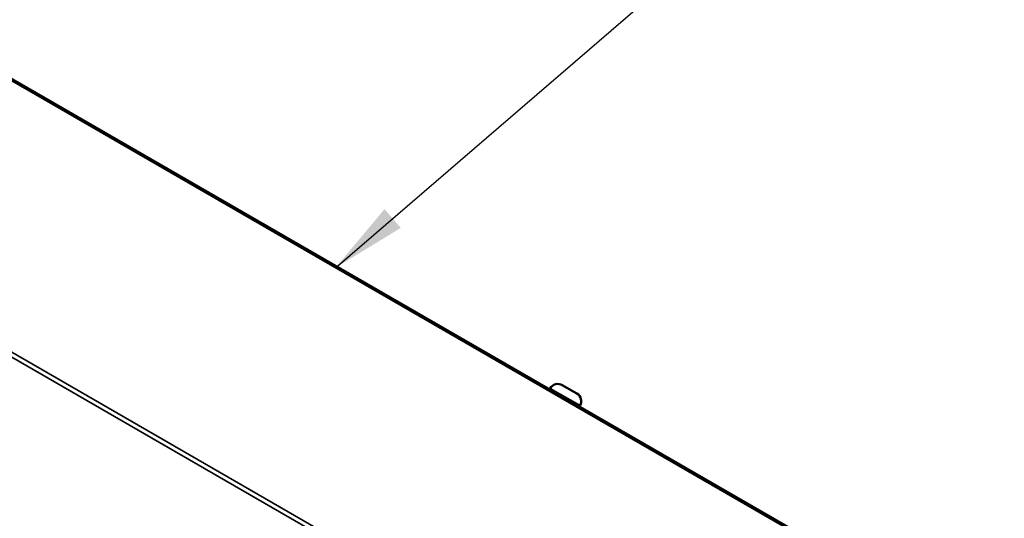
# Model space of a CAD drawing. Header units: millimetres. Extents: x 0 to 1260, y 0 to 891.
# Tile 10 of 20: x 302 to 400, y 311 to 360. Entities that reach past the tile are written whole.
import ezdxf

# ---------------------------------------------------------------- set-up
doc = ezdxf.new("R2010")
doc.units = ezdxf.units.MM
doc.header["$LTSCALE"] = 3
for name, color, linetype, lineweight in [('Sichtbar (ISO)', 7, 'Continuous', 50), ('Sichtbar schmal (ISO)', 7, 'Continuous', 35), ('Symbol (ISO)', 7, 'Continuous', 25)]:
    doc.layers.add(name, color=color, linetype=linetype, lineweight=lineweight)
doc.styles.add('Notiztext (DIN)', font='isocpeur.ttf')
doc.dimstyles.new('Standard - Methode 2a (DIN)$7', dxfattribs={"dimscale": 3, "dimtxt": 3.5, "dimasz": 2.5, "dimexe": 3.175, "dimexo": 0.8, "dimgap": 0.8, "dimtad": 1, "dimtih": 1, "dimtoh": 1, "dimrnd": 1e-08, "dimtxsty": 'Notiztext (DIN)', "dimcen": 0.09, "dimdle": 10, "dimclrd": 256, "dimclre": 256, "dimclrt": 256, "dimazin": 2, "dimtfac": 1, "dimtmove": 0, "dimatfit": 3, "dimfxl": 1, "dimtolj": 1, "dimlwd": -1, "dimlwe": -1, "dimarcsym": 0})

msp = doc.modelspace()

# ---------------------------------------------------------------- linework, layer by layer
at = {"layer": 'Sichtbar (ISO)'}
for p, q in [((213.299, 405.128), (378.72, 309.623)), ((354.498, 323.746), (354.438, 323.642)), ((355.686, 324.064), (357.141, 323.224)), ((357.46, 322.036), (357.4, 321.932))]:
    msp.add_line(p, q, dxfattribs=at)
for centre, start, end in [((355.251, 323.311), 60, 150), ((356.706, 322.471), 330, 60)]:
    msp.add_arc(centre, 0.87, start, end, dxfattribs=at)
at = {"layer": 'Sichtbar schmal (ISO)'}
for p, q in [((212.999, 405.099), (378.419, 309.593)), ((354.784, 295.804), (189.364, 391.309)), ((355.085, 296.121), (189.664, 391.626)), ((357.46, 322.036), (354.498, 323.746))]:
    msp.add_line(p, q, dxfattribs=at)

# ---------------------------------------------------------------- leaders
at = {"layer": 'Symbol (ISO)', "annotation_type": 0, "has_hookline": 1, "hookline_direction": 0, "text_width": 99.75}
msp.add_leader([(333.164, 335.721), (380.274, 376.326), (387.774, 376.326)], dimstyle='Standard - Methode 2a (DIN)$7', override={"dimgap": 0, "dimtad": 1}, dxfattribs=at)

doc.saveas('drawing.dxf')
